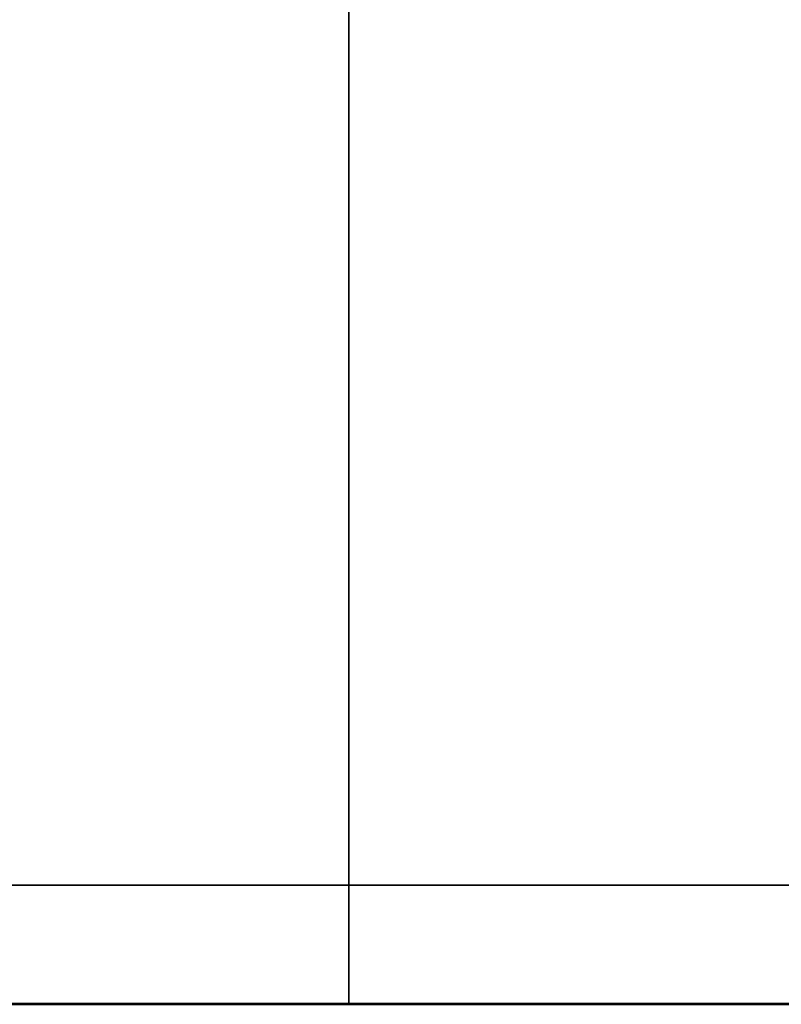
# Model space of a CAD drawing. Header units: millimetres. Extents: x 1095 to 5625, y 2149 to 3694.
# Tile 6 of 15: x 4106 to 4231, y 3154 to 3315. Entities that reach past the tile are written whole.
import ezdxf

# ---------------------------------------------------------------- set-up
doc = ezdxf.new("R2010")
doc.units = ezdxf.units.MM
doc.layers.add('Visibile (ISO)', color=7, linetype='Continuous', lineweight=50)
doc.layers.add('Visibile sottile (ISO)', color=7, linetype='Continuous', lineweight=35)

msp = doc.modelspace()

# ---------------------------------------------------------------- linework, layer by layer
at = {"layer": 'Visibile (ISO)'}
for p in [(2560, 3154.1), (4160, 3154.1)]:
    msp.add_line(p, (4160, 3154.1), dxfattribs=at)
msp.add_open_spline([(4160.47, 3154.1), (4160.31, 3154.1), (4160.16, 3154.1), (4160, 3154.1)], degree=3, dxfattribs=at)
msp.add_open_spline([(4274.06, 3154.11), (4272.4, 3154.11), (4269.4, 3154.11), (4260.98, 3154.11), (4255.5, 3154.11), (4242.55, 3154.11), (4234.98, 3154.11), (4218.42, 3154.11), (4209.28, 3154.1), (4190.25, 3154.1), (4180.19, 3154.1), (4166.9, 3154.1), (4163.68, 3154.1), (4160.47, 3154.1)], degree=3, knots=[0, 0, 0, 0, 3.03021, 3.03021, 6.067116, 6.067116, 9.102968, 9.102968, 12.141416, 12.141416, 15.177498, 15.177498, 16.141589, 16.141589, 16.141589, 16.141589], dxfattribs=at)
at = {"layer": 'Visibile sottile (ISO)'}
for p, q in [((4160, 3674.35), (4160, 3173.52)), ((4160, 3173.52), (2560, 3173.52)), ((4160, 3173.52), (4295.49, 3173.52)), ((4160, 3173.52), (4160, 3154.22)), ((2560, 3154.22), (4160, 3154.22)), ((4160, 3154.1), (2560, 3154.1)), ((4160, 3154.22), (4276.63, 3154.22)), ((4160, 3154.22), (4160, 3154.1)), ((4160, 3154.1), (4160, 3154.1))]:
    msp.add_line(p, q, dxfattribs=at)
msp.add_open_spline([(4160, 3154.1), (4160.16, 3154.1), (4160.31, 3154.1), (4160.47, 3154.1)], degree=3, dxfattribs=at)
msp.add_open_spline([(4160.47, 3154.1), (4163.84, 3154.1), (4167.21, 3154.1), (4170.57, 3154.1), (4173.93, 3154.1), (4177.27, 3154.1), (4180.59, 3154.1), (4181.57, 3154.1), (4182.54, 3154.1), (4183.51, 3154.1), (4184.19, 3154.11), (4184.87, 3154.11), (4185.56, 3154.11), (4187.2, 3154.11), (4188.84, 3154.11), (4190.47, 3154.11), (4191.91, 3154.11), (4193.34, 3154.11), (4194.76, 3154.11), (4194.95, 3154.11), (4195.14, 3154.11), (4195.33, 3154.11), (4196.06, 3154.11), (4196.79, 3154.11), (4197.52, 3154.11), (4198.39, 3154.11), (4199.26, 3154.11), (4200.12, 3154.11), (4201.71, 3154.11), (4203.28, 3154.11), (4204.84, 3154.11), (4205.09, 3154.11), (4205.35, 3154.11), (4205.61, 3154.11), (4206.9, 3154.11), (4208.19, 3154.11), (4209.47, 3154.11), (4212.52, 3154.11), (4215.51, 3154.11), (4218.43, 3154.11), (4220.98, 3154.11), (4223.47, 3154.11), (4225.9, 3154.11), (4226.25, 3154.11), (4226.61, 3154.11), (4226.96, 3154.11), (4228.34, 3154.11), (4229.7, 3154.11), (4231.04, 3154.11), (4232.37, 3154.11), (4233.69, 3154.11), (4234.98, 3154.11), (4235.02, 3154.11), (4235.07, 3154.11), (4235.12, 3154.11), (4236.36, 3154.11), (4237.58, 3154.11), (4238.78, 3154.11), (4240.02, 3154.11), (4241.23, 3154.11), (4242.42, 3154.11), (4242.79, 3154.11), (4243.17, 3154.11), (4243.53, 3154.11), (4244.34, 3154.12), (4245.13, 3154.12), (4245.91, 3154.12), (4246.43, 3154.12), (4246.94, 3154.12), (4247.44, 3154.12), (4248.05, 3154.12), (4248.64, 3154.12), (4249.23, 3154.12), (4249.88, 3154.12), (4250.51, 3154.12), (4251.14, 3154.12), (4251.56, 3154.12), (4251.98, 3154.12), (4252.39, 3154.12), (4253.41, 3154.12), (4254.4, 3154.12), (4255.37, 3154.12), (4256.22, 3154.12), (4257.04, 3154.12), (4257.85, 3154.12), (4258.86, 3154.12), (4259.83, 3154.12), (4260.77, 3154.12), (4262.44, 3154.12), (4263.98, 3154.12), (4265.39, 3154.12), (4266.09, 3154.12), (4266.76, 3154.12), (4267.39, 3154.12), (4267.67, 3154.12), (4267.95, 3154.12), (4268.21, 3154.12), (4268.55, 3154.12), (4268.88, 3154.12), (4269.19, 3154.12), (4270.32, 3154.12), (4271.31, 3154.12), (4272.16, 3154.12), (4273.01, 3154.12), (4273.71, 3154.12), (4274.27, 3154.12)], degree=3, knots=[-1, -1, -1, -1, -0.937512, -0.937512, -0.937512, -0.875025, -0.875025, -0.875025, -0.856698, -0.856698, -0.856698, -0.843763, -0.843763, -0.843763, -0.812502, -0.812502, -0.812502, -0.784922, -0.784922, -0.784922, -0.78124, -0.78124, -0.78124, -0.767025, -0.767025, -0.767025, -0.749979, -0.749979, -0.749979, -0.718737, -0.718737, -0.718737, -0.713562, -0.713562, -0.713562, -0.687494, -0.687494, -0.687494, -0.625009, -0.625009, -0.625009, -0.570497, -0.570497, -0.570497, -0.562508, -0.562508, -0.562508, -0.531258, -0.531258, -0.531258, -0.500008, -0.500008, -0.500008, -0.498899, -0.498899, -0.498899, -0.468762, -0.468762, -0.468762, -0.437516, -0.437516, -0.437516, -0.427707, -0.427707, -0.427707, -0.406271, -0.406271, -0.406271, -0.392072, -0.392072, -0.392072, -0.375025, -0.375025, -0.375025, -0.356353, -0.356353, -0.356353, -0.34375, -0.34375, -0.34375, -0.312474, -0.312474, -0.312474, -0.284824, -0.284824, -0.284824, -0.249924, -0.249924, -0.249924, -0.187464, -0.187464, -0.187464, -0.156234, -0.156234, -0.156234, -0.142433, -0.142433, -0.142433, -0.125004, -0.125004, -0.125004, -0.062502, -0.062502, -0.062502, 0, 0, 0, 0], dxfattribs=at)

doc.saveas('drawing.dxf')
